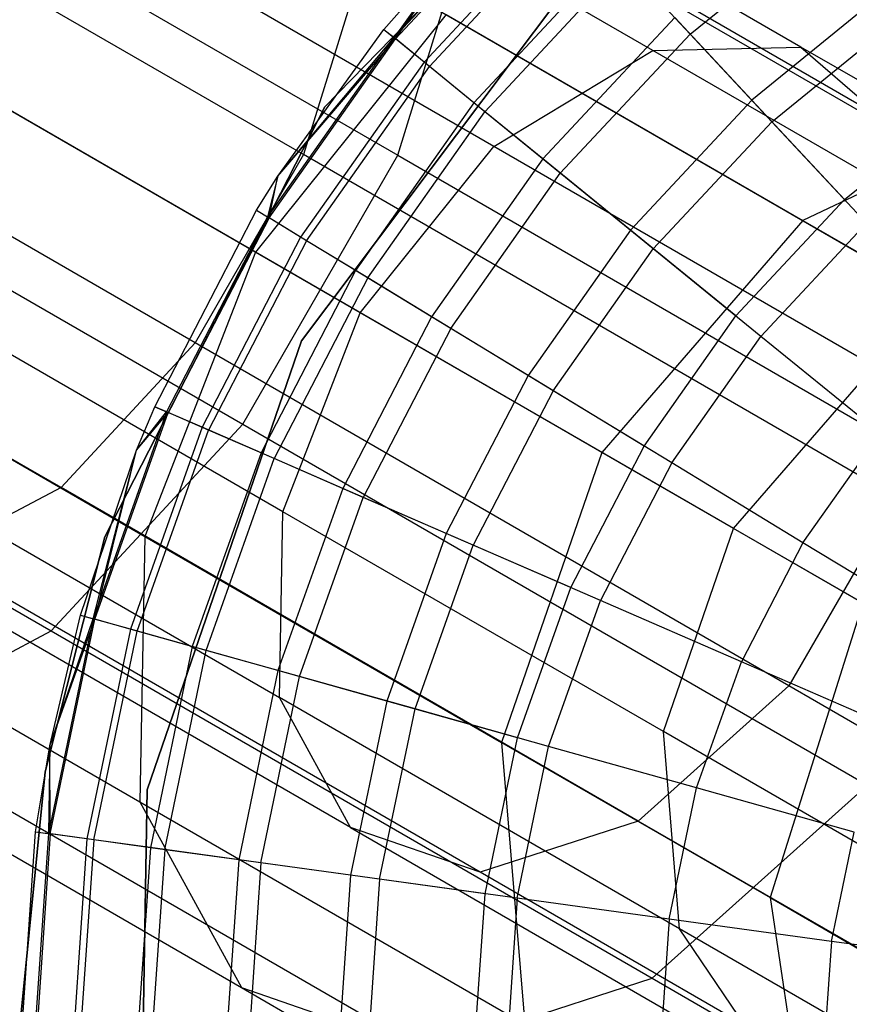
# Model space of a CAD drawing. Extents: x 0.4 to 40.3, y 0.4 to 40.3.
# Tile 160 of 243: x 36.747 to 36.999, y 10.633 to 10.931. Entities that reach past the tile are written whole.
import ezdxf

# ---------------------------------------------------------------- set-up
doc = ezdxf.new("R2010")
doc.units = 0
doc.header["$MEASUREMENT"] = 0
doc.layers.get('0').update_dxf_attribs({"color": 13, "linetype": 'CONTINUOUS'})

# ---------------------------------------------------------------- blocks, each defined once
blk = doc.blocks.new('ORTO-XII-B-11464-11465_ST0')
at = {"color": 0}
for p, q in [((36.98423, 10.92318, 1.17126), (36.82857, 11.01305, 1.05832)), ((36.98423, 10.92318, 1.17126), (36.82857, 11.01305, 1.05832)), ((36.65024, 11.01245, 0.78568), (36.86179, 10.89032, 0.87115)), ((36.65024, 11.01245, 0.78568), (36.86179, 10.89032, 0.87115)), ((36.94201, 11.01013, 10.00295), (36.83963, 10.90507, 10.00295)), ((36.83963, 10.90507, 3.31004), (36.94201, 11.01013, 3.31004)), ((36.94201, 11.01013, 10.00295), (36.83963, 10.90507, 10.00295)), ((36.83963, 10.90507, 3.31004), (36.94201, 11.01013, 3.31004)), ((36.83318, 10.89052, 0.92281), (36.63213, 11.00659, 0.84158)), ((36.83318, 10.89052, 0.92281), (36.63213, 11.00659, 0.84158)), ((36.93924, 10.92215, 1.21947), (36.79371, 11.00618, 1.11388)), ((36.93924, 10.92215, 1.21947), (36.79371, 11.00618, 1.11388)), ((37.01561, 10.89589, 1.12007), (36.8492, 10.99196, 0.99933)), ((37.01561, 10.89589, 1.12007), (36.8492, 10.99196, 0.99933)), ((36.9061, 10.97474, 10.23861), (36.86063, 10.92604, 10.23861)), ((36.9061, 10.97474, 10.23861), (36.86063, 10.92604, 10.23861)), ((36.86105, 10.9257, 11.94807), (36.90648, 10.97434, 11.94807)), ((36.86105, 10.9257, 11.94807), (36.90648, 10.97434, 11.94807)), ((36.89094, 10.89303, 1.25366), (36.75259, 10.97291, 1.15329)), ((36.89094, 10.89303, 1.25366), (36.75259, 10.97291, 1.15329)), ((36.86179, 10.89032, 0.87115), (36.88705, 10.97207, 0.9106)), ((36.86179, 10.89032, 0.87115), (36.88705, 10.97207, 0.9106)), ((36.88705, 10.97207, 0.9106), (37.06963, 10.86665, 1.04307)), ((36.88705, 10.97207, 0.9106), (37.06963, 10.86665, 1.04307)), ((36.91414, 10.96613, 10.16013), (36.86976, 10.91861, 10.16013)), ((36.91414, 10.96613, 10.16013), (36.86976, 10.91861, 10.16013)), ((36.87138, 10.91729, 11.99778), (36.91557, 10.9646, 11.99778)), ((36.87138, 10.91729, 11.99778), (36.91557, 10.9646, 11.99778)), ((36.95057, 10.92713, 12.08659), (36.99535, 10.96357, 12.08659)), ((36.95057, 10.92713, 12.08659), (36.99535, 10.96357, 12.08659)), ((36.85757, 10.92853, 10.31787), (36.88315, 10.95756, 10.31787)), ((36.85757, 10.92853, 11.89679), (36.88315, 10.95756, 11.89679)), ((36.85757, 10.92853, 10.31787), (36.88315, 10.95756, 10.31787)), ((36.85757, 10.92853, 11.89679), (36.88315, 10.95756, 11.89679)), ((36.88315, 10.95756, 10.31787), (36.86063, 10.92604, 10.23861)), ((36.88315, 10.95756, 10.31787), (36.86063, 10.92604, 10.23861)), ((36.86105, 10.9257, 11.94807), (36.88315, 10.95756, 11.89679)), ((36.86105, 10.9257, 11.94807), (36.88315, 10.95756, 11.89679)), ((36.92746, 10.95187, 10.08321), (36.88489, 10.9063, 10.08321)), ((36.92746, 10.95187, 10.08321), (36.88489, 10.9063, 10.08321)), ((36.8002, 10.8334, 0.92281), (36.59915, 10.94948, 0.84158)), ((36.8002, 10.8334, 0.92281), (36.59915, 10.94948, 0.84158)), ((36.83252, 10.83405, 10.00295), (36.9192, 10.94918, 10.00295)), ((36.9192, 10.94918, 3.31004), (36.83252, 10.83405, 3.31004)), ((36.9192, 10.94918, 3.31004), (36.83252, 10.83405, 3.31004)), ((36.83252, 10.83405, 10.00295), (36.9192, 10.94918, 10.00295)), ((36.85086, 10.94774, 0.95043), (36.83318, 10.89052, 0.92281)), ((36.85086, 10.94774, 0.95043), (36.83318, 10.89052, 0.92281)), ((37.02618, 10.84652, 1.07763), (36.85086, 10.94774, 0.95043)), ((37.02618, 10.84652, 1.07763), (36.85086, 10.94774, 0.95043)), ((36.88825, 10.90356, 12.04443), (36.93041, 10.94871, 12.04443)), ((36.88825, 10.90356, 12.04443), (36.93041, 10.94871, 12.04443)), ((36.95057, 10.92713, 12.08659), (36.93041, 10.94871, 12.04443)), ((36.95057, 10.92713, 12.08659), (36.93041, 10.94871, 12.04443)), ((37.0112, 10.94112, 9.93704), (36.96933, 10.90704, 9.93704)), ((37.0112, 10.94112, 9.93704), (36.96933, 10.90704, 9.93704)), ((36.81851, 10.86091, 1.31218), (36.69245, 10.93369, 1.22071)), ((36.81851, 10.86091, 1.31218), (36.69245, 10.93369, 1.22071)), ((36.87643, 10.9331, 1.29455), (36.81851, 10.86091, 1.31218)), ((36.87643, 10.9331, 1.29455), (36.81851, 10.86091, 1.31218)), ((36.87643, 10.9331, 1.29455), (36.98479, 10.87054, 1.41968)), ((36.87643, 10.9331, 1.29455), (36.98479, 10.87054, 1.41968)), ((36.94591, 10.93211, 10.0086), (36.90587, 10.88924, 10.0086)), ((36.94591, 10.93211, 10.0086), (36.90587, 10.88924, 10.0086)), ((36.96933, 10.90704, 9.93704), (36.94591, 10.93211, 10.0086)), ((36.96933, 10.90704, 9.93704), (36.94591, 10.93211, 10.0086)), ((36.97541, 10.90053, 12.12299), (37.01634, 10.93384, 12.12299)), ((36.97541, 10.90053, 12.12299), (37.01634, 10.93384, 12.12299)), ((36.60313, 10.93086, 0.78568), (36.81468, 10.80872, 0.87115)), ((36.60313, 10.93086, 0.78568), (36.81468, 10.80872, 0.87115)), ((36.82531, 10.88402, 10.31787), (36.85757, 10.92853, 10.31787)), ((36.82531, 10.88402, 11.89679), (36.85757, 10.92853, 11.89679)), ((36.82531, 10.88402, 10.31787), (36.85757, 10.92853, 10.31787)), ((36.82531, 10.88402, 11.89679), (36.85757, 10.92853, 11.89679)), ((36.85757, 10.92853, 10.31787), (36.86063, 10.92604, 10.23861)), ((36.85757, 10.92853, 10.31787), (36.86063, 10.92604, 10.23861)), ((36.85757, 10.92853, 11.89679), (36.85757, 10.92853, 10.31787)), ((36.85757, 10.92853, 11.89679), (36.85757, 10.92853, 10.31787)), ((36.85757, 10.92853, 11.89679), (36.86105, 10.9257, 11.94807)), ((36.85757, 10.92853, 11.89679), (36.86105, 10.9257, 11.94807)), ((36.91115, 10.88493, 12.08659), (36.95057, 10.92713, 12.08659)), ((36.91115, 10.88493, 12.08659), (36.95057, 10.92713, 12.08659)), ((36.97541, 10.90053, 12.12299), (36.95057, 10.92713, 12.08659)), ((36.97541, 10.90053, 12.12299), (36.95057, 10.92713, 12.08659)), ((36.86063, 10.92604, 10.23861), (36.8222, 10.87161, 10.23861)), ((36.86063, 10.92604, 10.23861), (36.8222, 10.87161, 10.23861)), ((36.82267, 10.87132, 11.94807), (36.86105, 10.9257, 11.94807)), ((36.82267, 10.87132, 11.94807), (36.86105, 10.9257, 11.94807)), ((36.82531, 10.88402, 10.31787), (36.86063, 10.92604, 10.23861)), ((36.82531, 10.88402, 10.31787), (36.86063, 10.92604, 10.23861)), ((36.82531, 10.88402, 11.89679), (36.86105, 10.9257, 11.94807)), ((36.82531, 10.88402, 11.89679), (36.86105, 10.9257, 11.94807)), ((36.86976, 10.91861, 10.16013), (36.86063, 10.92604, 10.23861)), ((36.86976, 10.91861, 10.16013), (36.86063, 10.92604, 10.23861)), ((36.87138, 10.91729, 11.99778), (36.86105, 10.9257, 11.94807)), ((36.87138, 10.91729, 11.99778), (36.86105, 10.9257, 11.94807)), ((36.93924, 10.92215, 1.21947), (36.98423, 10.92318, 1.17126)), ((36.93924, 10.92215, 1.21947), (36.98423, 10.92318, 1.17126)), ((37.11422, 10.84813, 1.32136), (36.98423, 10.92318, 1.17126)), ((36.98423, 10.92318, 1.17126), (37.01561, 10.89589, 1.12007)), ((37.11422, 10.84813, 1.32136), (36.98423, 10.92318, 1.17126)), ((36.98423, 10.92318, 1.17126), (37.01561, 10.89589, 1.12007)), ((36.8504, 10.8425, 1.266), (36.71464, 10.92088, 1.16751)), ((36.8504, 10.8425, 1.266), (36.71464, 10.92088, 1.16751)), ((36.89094, 10.89303, 1.25366), (36.93924, 10.92215, 1.21947)), ((36.89094, 10.89303, 1.25366), (36.93924, 10.92215, 1.21947)), ((37.06077, 10.85198, 1.35981), (36.93924, 10.92215, 1.21947)), ((37.06077, 10.85198, 1.35981), (36.93924, 10.92215, 1.21947)), ((36.86976, 10.91861, 10.16013), (36.83227, 10.86549, 10.16013)), ((36.86976, 10.91861, 10.16013), (36.83227, 10.86549, 10.16013)), ((36.83405, 10.8644, 11.99778), (36.87138, 10.91729, 11.99778)), ((36.83405, 10.8644, 11.99778), (36.87138, 10.91729, 11.99778)), ((36.88489, 10.9063, 10.08321), (36.86976, 10.91861, 10.16013)), ((36.88489, 10.9063, 10.08321), (36.86976, 10.91861, 10.16013)), ((36.88825, 10.90356, 12.04443), (36.87138, 10.91729, 11.99778)), ((36.88825, 10.90356, 12.04443), (36.87138, 10.91729, 11.99778)), ((36.88489, 10.9063, 10.08321), (36.84893, 10.85535, 10.08321)), ((36.88489, 10.9063, 10.08321), (36.84893, 10.85535, 10.08321)), ((36.90587, 10.88924, 10.0086), (36.88489, 10.9063, 10.08321)), ((36.90587, 10.88924, 10.0086), (36.88489, 10.9063, 10.08321)), ((36.96933, 10.90704, 9.93704), (36.93248, 10.86759, 9.93704)), ((36.96933, 10.90704, 9.93704), (36.93248, 10.86759, 9.93704)), ((36.99747, 10.87691, 9.86923), (36.96933, 10.90704, 9.93704)), ((36.99747, 10.87691, 9.86923), (36.96933, 10.90704, 9.93704)), ((37.06236, 10.90719, 1.38072), (36.98479, 10.87054, 1.41968)), ((37.06236, 10.90719, 1.38072), (36.98479, 10.87054, 1.41968)), ((36.99747, 10.87691, 9.86923), (37.03498, 10.90743, 9.86923)), ((36.99747, 10.87691, 9.86923), (37.03498, 10.90743, 9.86923)), ((36.75948, 10.78948, 0.95043), (36.56405, 10.90231, 0.87146)), ((36.75948, 10.78948, 0.95043), (36.56405, 10.90231, 0.87146)), ((36.83963, 10.90507, 10.00295), (36.77275, 10.7745, 10.00295)), ((36.77275, 10.7745, 3.31004), (36.83963, 10.90507, 3.31004)), ((36.83963, 10.90507, 10.00295), (36.77275, 10.7745, 10.00295)), ((36.77275, 10.7745, 3.31004), (36.83963, 10.90507, 3.31004)), ((36.83963, 10.90507, 10.00295), (36.83963, 10.90507, 3.31004)), ((36.83963, 10.90507, 10.00295), (36.83963, 10.90507, 3.31004)), ((36.85264, 10.8531, 12.04443), (36.88825, 10.90356, 12.04443)), ((36.85264, 10.8531, 12.04443), (36.88825, 10.90356, 12.04443)), ((36.91115, 10.88493, 12.08659), (36.88825, 10.90356, 12.04443)), ((36.91115, 10.88493, 12.08659), (36.88825, 10.90356, 12.04443)), ((36.93939, 10.86197, 12.12299), (36.97541, 10.90053, 12.12299)), ((36.93939, 10.86197, 12.12299), (36.97541, 10.90053, 12.12299)), ((37.00419, 10.86972, 12.15251), (36.97541, 10.90053, 12.12299)), ((37.00419, 10.86972, 12.15251), (36.97541, 10.90053, 12.12299)), ((36.83318, 10.89052, 0.92281), (36.8002, 10.8334, 0.92281)), ((36.83318, 10.89052, 0.92281), (36.8002, 10.8334, 0.92281)), ((36.81468, 10.80872, 0.87115), (36.86179, 10.89032, 0.87115)), ((36.81468, 10.80872, 0.87115), (36.86179, 10.89032, 0.87115)), ((37.01353, 10.78639, 1.05367), (36.83318, 10.89052, 0.92281)), ((37.01353, 10.78639, 1.05367), (36.83318, 10.89052, 0.92281)), ((36.8504, 10.8425, 1.266), (36.89094, 10.89303, 1.25366)), ((36.8504, 10.8425, 1.266), (36.89094, 10.89303, 1.25366)), ((36.86179, 10.89032, 0.87115), (37.05156, 10.78075, 1.00884)), ((36.86179, 10.89032, 0.87115), (37.05156, 10.78075, 1.00884)), ((37.00648, 10.82633, 1.38708), (36.89094, 10.89303, 1.25366)), ((37.00648, 10.82633, 1.38708), (36.89094, 10.89303, 1.25366)), ((36.90587, 10.88924, 10.0086), (36.87203, 10.84131, 10.0086)), ((36.90587, 10.88924, 10.0086), (36.87203, 10.84131, 10.0086)), ((36.93248, 10.86759, 9.93704), (36.90587, 10.88924, 10.0086)), ((36.93248, 10.86759, 9.93704), (36.90587, 10.88924, 10.0086)), ((36.87786, 10.83776, 12.08659), (36.91115, 10.88493, 12.08659)), ((36.87786, 10.83776, 12.08659), (36.91115, 10.88493, 12.08659)), ((36.93939, 10.86197, 12.12299), (36.91115, 10.88493, 12.08659)), ((36.93939, 10.86197, 12.12299), (36.91115, 10.88493, 12.08659)), ((36.81883, 10.87366, 10.31787), (36.82531, 10.88402, 10.31787)), ((36.81883, 10.87366, 11.89679), (36.82531, 10.88402, 11.89679)), ((36.81883, 10.87366, 10.31787), (36.82531, 10.88402, 10.31787)), ((36.81883, 10.87366, 11.89679), (36.82531, 10.88402, 11.89679)), ((36.82531, 10.88402, 10.31787), (36.8222, 10.87161, 10.23861)), ((36.82531, 10.88402, 10.31787), (36.8222, 10.87161, 10.23861)), ((36.82267, 10.87132, 11.94807), (36.82531, 10.88402, 11.89679)), ((36.82267, 10.87132, 11.94807), (36.82531, 10.88402, 11.89679)), ((36.82531, 10.88402, 11.89679), (36.82531, 10.88402, 10.31787)), ((36.82531, 10.88402, 11.89679), (36.82531, 10.88402, 10.31787)), ((36.96446, 10.84157, 9.86923), (36.99747, 10.87691, 9.86923)), ((36.96446, 10.84157, 9.86923), (36.99747, 10.87691, 9.86923)), ((36.78793, 10.81402, 10.31787), (36.81883, 10.87366, 10.31787)), ((36.78793, 10.81402, 11.89679), (36.81883, 10.87366, 11.89679)), ((36.78793, 10.81402, 10.31787), (36.81883, 10.87366, 10.31787)), ((36.78793, 10.81402, 11.89679), (36.81883, 10.87366, 11.89679)), ((36.81883, 10.87366, 10.31787), (36.8222, 10.87161, 10.23861)), ((36.81883, 10.87366, 10.31787), (36.8222, 10.87161, 10.23861)), ((36.81883, 10.87366, 11.89679), (36.81883, 10.87366, 10.31787)), ((36.81883, 10.87366, 11.89679), (36.81883, 10.87366, 10.31787)), ((36.81883, 10.87366, 11.89679), (36.82267, 10.87132, 11.94807)), ((36.81883, 10.87366, 11.89679), (36.82267, 10.87132, 11.94807)), ((36.8222, 10.87161, 10.23861), (36.79155, 10.81245, 10.23861)), ((36.8222, 10.87161, 10.23861), (36.79155, 10.81245, 10.23861)), ((36.82267, 10.87132, 11.94807), (36.79205, 10.81223, 11.94807)), ((36.82267, 10.87132, 11.94807), (36.79205, 10.81223, 11.94807)), ((36.83227, 10.86549, 10.16013), (36.8222, 10.87161, 10.23861)), ((36.83227, 10.86549, 10.16013), (36.8222, 10.87161, 10.23861)), ((36.83405, 10.8644, 11.99778), (36.82267, 10.87132, 11.94807)), ((36.83405, 10.8644, 11.99778), (36.82267, 10.87132, 11.94807)), ((36.98479, 10.87054, 1.41968), (36.92379, 10.80013, 1.43374)), ((36.98479, 10.87054, 1.41968), (36.92379, 10.80013, 1.43374)), ((36.97209, 10.83536, 12.15251), (37.00419, 10.86972, 12.15251)), ((36.97209, 10.83536, 12.15251), (37.00419, 10.86972, 12.15251)), ((36.98479, 10.87054, 1.41968), (37.06633, 10.82346, 1.56952)), ((36.98479, 10.87054, 1.41968), (37.06633, 10.82346, 1.56952)), ((36.93248, 10.86759, 9.93704), (36.90134, 10.82348, 9.93704)), ((36.93248, 10.86759, 9.93704), (36.90134, 10.82348, 9.93704)), ((36.96446, 10.84157, 9.86923), (36.93248, 10.86759, 9.93704)), ((36.96446, 10.84157, 9.86923), (36.93248, 10.86759, 9.93704)), ((36.55298, 10.86348, 0.82837), (36.75651, 10.74597, 0.9106)), ((36.55298, 10.86348, 0.82837), (36.75651, 10.74597, 0.9106)), ((36.83227, 10.86549, 10.16013), (36.80235, 10.80776, 10.16013)), ((36.83227, 10.86549, 10.16013), (36.80235, 10.80776, 10.16013)), ((36.83405, 10.8644, 11.99778), (36.80427, 10.80692, 11.99778)), ((36.83405, 10.8644, 11.99778), (36.80427, 10.80692, 11.99778)), ((36.84893, 10.85535, 10.08321), (36.83227, 10.86549, 10.16013)), ((36.84893, 10.85535, 10.08321), (36.83227, 10.86549, 10.16013)), ((36.85264, 10.8531, 12.04443), (36.83405, 10.8644, 11.99778)), ((36.85264, 10.8531, 12.04443), (36.83405, 10.8644, 11.99778)), ((36.8269, 10.78212, 1.25366), (36.68855, 10.862, 1.15329)), ((36.8269, 10.78212, 1.25366), (36.68855, 10.862, 1.15329)), ((36.81851, 10.86091, 1.31218), (36.78495, 10.77465, 1.29455)), ((36.81851, 10.86091, 1.31218), (36.78495, 10.77465, 1.29455)), ((36.92379, 10.80013, 1.43374), (36.81851, 10.86091, 1.31218)), ((36.92379, 10.80013, 1.43374), (36.81851, 10.86091, 1.31218)), ((36.90896, 10.81885, 12.12299), (36.93939, 10.86197, 12.12299)), ((36.90896, 10.81885, 12.12299), (36.93939, 10.86197, 12.12299)), ((36.97209, 10.83536, 12.15251), (36.93939, 10.86197, 12.12299)), ((36.97209, 10.83536, 12.15251), (36.93939, 10.86197, 12.12299)), ((36.84893, 10.85535, 10.08321), (36.82024, 10.79998, 10.08321)), ((36.84893, 10.85535, 10.08321), (36.82024, 10.79998, 10.08321)), ((36.87203, 10.84131, 10.0086), (36.84893, 10.85535, 10.08321)), ((36.87203, 10.84131, 10.0086), (36.84893, 10.85535, 10.08321)), ((36.85264, 10.8531, 12.04443), (36.82422, 10.79826, 12.04443)), ((36.85264, 10.8531, 12.04443), (36.82422, 10.79826, 12.04443)), ((36.87786, 10.83776, 12.08659), (36.85264, 10.8531, 12.04443)), ((36.87786, 10.83776, 12.08659), (36.85264, 10.8531, 12.04443)), ((36.65518, 10.84957, 1.2004), (36.78495, 10.77465, 1.29455)), ((36.65518, 10.84957, 1.2004), (36.78495, 10.77465, 1.29455)), ((36.8269, 10.78212, 1.25366), (36.8504, 10.8425, 1.266)), ((36.8269, 10.78212, 1.25366), (36.8504, 10.8425, 1.266)), ((36.96377, 10.77704, 1.39692), (36.8504, 10.8425, 1.266)), ((36.96377, 10.77704, 1.39692), (36.8504, 10.8425, 1.266)), ((36.87203, 10.84131, 10.0086), (36.84504, 10.78921, 10.0086)), ((36.87203, 10.84131, 10.0086), (36.84504, 10.78921, 10.0086)), ((36.90134, 10.82348, 9.93704), (36.87203, 10.84131, 10.0086)), ((36.90134, 10.82348, 9.93704), (36.87203, 10.84131, 10.0086)), ((36.93657, 10.80206, 9.86923), (36.96446, 10.84157, 9.86923)), ((36.93657, 10.80206, 9.86923), (36.96446, 10.84157, 9.86923)), ((36.87786, 10.83776, 12.08659), (36.85129, 10.7865, 12.08659)), ((36.87786, 10.83776, 12.08659), (36.85129, 10.7865, 12.08659)), ((36.90896, 10.81885, 12.12299), (36.87786, 10.83776, 12.08659)), ((36.90896, 10.81885, 12.12299), (36.87786, 10.83776, 12.08659)), ((36.78565, 10.69776, 10.00295), (36.83252, 10.83405, 10.00295)), ((36.83252, 10.83405, 3.31004), (36.78565, 10.69776, 3.31004)), ((36.83252, 10.83405, 3.31004), (36.78565, 10.69776, 3.31004)), ((36.78565, 10.69776, 10.00295), (36.83252, 10.83405, 10.00295)), ((36.83252, 10.83405, 3.31004), (36.83252, 10.83405, 10.00295)), ((36.83252, 10.83405, 3.31004), (36.83252, 10.83405, 10.00295)), ((36.94498, 10.79695, 12.15251), (36.97209, 10.83536, 12.15251)), ((36.94498, 10.79695, 12.15251), (36.97209, 10.83536, 12.15251)), ((37.00828, 10.80592, 12.17426), (36.97209, 10.83536, 12.15251)), ((37.00828, 10.80592, 12.17426), (36.97209, 10.83536, 12.15251)), ((36.8002, 10.8334, 0.92281), (36.75948, 10.78948, 0.95043)), ((36.8002, 10.8334, 0.92281), (36.75948, 10.78948, 0.95043)), ((36.98055, 10.72927, 1.05367), (36.8002, 10.8334, 0.92281)), ((36.98055, 10.72927, 1.05367), (36.8002, 10.8334, 0.92281)), ((36.96377, 10.77704, 1.39692), (37.00648, 10.82633, 1.38708)), ((36.96377, 10.77704, 1.39692), (37.00648, 10.82633, 1.38708)), ((36.90134, 10.82348, 9.93704), (36.8765, 10.77555, 9.93704)), ((36.90134, 10.82348, 9.93704), (36.8765, 10.77555, 9.93704)), ((36.93657, 10.80206, 9.86923), (36.90134, 10.82348, 9.93704)), ((36.93657, 10.80206, 9.86923), (36.90134, 10.82348, 9.93704)), ((36.90896, 10.81885, 12.12299), (36.88468, 10.772, 12.12299)), ((36.90896, 10.81885, 12.12299), (36.88468, 10.772, 12.12299)), ((36.94498, 10.79695, 12.15251), (36.90896, 10.81885, 12.12299)), ((36.94498, 10.79695, 12.15251), (36.90896, 10.81885, 12.12299)), ((36.78244, 10.80086, 10.31787), (36.78793, 10.81402, 10.31787)), ((36.78244, 10.80086, 11.89679), (36.78793, 10.81402, 11.89679)), ((36.78244, 10.80086, 10.31787), (36.78793, 10.81402, 10.31787)), ((36.78244, 10.80086, 11.89679), (36.78793, 10.81402, 11.89679)), ((36.78793, 10.81402, 10.31787), (36.79155, 10.81245, 10.23861)), ((36.78793, 10.81402, 10.31787), (36.79155, 10.81245, 10.23861)), ((36.78793, 10.81402, 11.89679), (36.78793, 10.81402, 10.31787)), ((36.78793, 10.81402, 11.89679), (36.78793, 10.81402, 10.31787)), ((36.79205, 10.81223, 11.94807), (36.78793, 10.81402, 11.89679)), ((36.79205, 10.81223, 11.94807), (36.78793, 10.81402, 11.89679)), ((36.6803, 10.80976, 1.11388), (36.82584, 10.72573, 1.21947)), ((36.6803, 10.80976, 1.11388), (36.82584, 10.72573, 1.21947)), ((36.79155, 10.81245, 10.23861), (36.76923, 10.74967, 10.23861)), ((36.79155, 10.81245, 10.23861), (36.76923, 10.74967, 10.23861)), ((36.76976, 10.74952, 11.94807), (36.79205, 10.81223, 11.94807)), ((36.76976, 10.74952, 11.94807), (36.79205, 10.81223, 11.94807)), ((36.78244, 10.80086, 10.31787), (36.79155, 10.81245, 10.23861)), ((36.78244, 10.80086, 10.31787), (36.79155, 10.81245, 10.23861)), ((36.78244, 10.80086, 11.89679), (36.79205, 10.81223, 11.94807)), ((36.78244, 10.80086, 11.89679), (36.79205, 10.81223, 11.94807)), ((36.80235, 10.80776, 10.16013), (36.79155, 10.81245, 10.23861)), ((36.80235, 10.80776, 10.16013), (36.79155, 10.81245, 10.23861)), ((36.80427, 10.80692, 11.99778), (36.79205, 10.81223, 11.94807)), ((36.80427, 10.80692, 11.99778), (36.79205, 10.81223, 11.94807)), ((36.75651, 10.74597, 0.9106), (36.81468, 10.80872, 0.87115)), ((36.75651, 10.74597, 0.9106), (36.81468, 10.80872, 0.87115)), ((36.80235, 10.80776, 10.16013), (36.78058, 10.74649, 10.16013)), ((36.80235, 10.80776, 10.16013), (36.78058, 10.74649, 10.16013)), ((36.78259, 10.74593, 11.99778), (36.80427, 10.80692, 11.99778)), ((36.78259, 10.74593, 11.99778), (36.80427, 10.80692, 11.99778)), ((36.82024, 10.79998, 10.08321), (36.80235, 10.80776, 10.16013)), ((36.82024, 10.79998, 10.08321), (36.80235, 10.80776, 10.16013)), ((36.82422, 10.79826, 12.04443), (36.80427, 10.80692, 11.99778)), ((36.82422, 10.79826, 12.04443), (36.80427, 10.80692, 11.99778)), ((36.81468, 10.80872, 0.87115), (37.00445, 10.69916, 1.00884)), ((36.81468, 10.80872, 0.87115), (37.00445, 10.69916, 1.00884)), ((36.98483, 10.77271, 12.17426), (37.00828, 10.80592, 12.17426)), ((36.98483, 10.77271, 12.17426), (37.00828, 10.80592, 12.17426)), ((36.76544, 10.75073, 10.31787), (36.78244, 10.80086, 10.31787)), ((36.76544, 10.75073, 11.89679), (36.78244, 10.80086, 11.89679)), ((36.76544, 10.75073, 10.31787), (36.78244, 10.80086, 10.31787)), ((36.76544, 10.75073, 11.89679), (36.78244, 10.80086, 11.89679)), ((36.76923, 10.74967, 10.23861), (36.78244, 10.80086, 10.31787)), ((36.76923, 10.74967, 10.23861), (36.78244, 10.80086, 10.31787)), ((36.76976, 10.74952, 11.94807), (36.78244, 10.80086, 11.89679)), ((36.76976, 10.74952, 11.94807), (36.78244, 10.80086, 11.89679)), ((36.78244, 10.80086, 11.89679), (36.78244, 10.80086, 10.31787)), ((36.78244, 10.80086, 11.89679), (36.78244, 10.80086, 10.31787)), ((36.91432, 10.75912, 9.86923), (36.93657, 10.80206, 9.86923)), ((36.91432, 10.75912, 9.86923), (36.93657, 10.80206, 9.86923)), ((36.82024, 10.79998, 10.08321), (36.79936, 10.74123, 10.08321)), ((36.82024, 10.79998, 10.08321), (36.79936, 10.74123, 10.08321)), ((36.80353, 10.74006, 12.04443), (36.82422, 10.79826, 12.04443)), ((36.80353, 10.74006, 12.04443), (36.82422, 10.79826, 12.04443)), ((36.84504, 10.78921, 10.0086), (36.82024, 10.79998, 10.08321)), ((36.84504, 10.78921, 10.0086), (36.82024, 10.79998, 10.08321)), ((36.85129, 10.7865, 12.08659), (36.82422, 10.79826, 12.04443)), ((36.85129, 10.7865, 12.08659), (36.82422, 10.79826, 12.04443)), ((36.92379, 10.80013, 1.43374), (36.89331, 10.71209, 1.41968)), ((36.92379, 10.80013, 1.43374), (36.89331, 10.71209, 1.41968)), ((37.003, 10.75439, 1.5793), (36.92379, 10.80013, 1.43374)), ((37.003, 10.75439, 1.5793), (36.92379, 10.80013, 1.43374)), ((36.94498, 10.79695, 12.15251), (36.92335, 10.7552, 12.15251)), ((36.94498, 10.79695, 12.15251), (36.92335, 10.7552, 12.15251)), ((36.98483, 10.77271, 12.17426), (36.94498, 10.79695, 12.15251)), ((36.98483, 10.77271, 12.17426), (36.94498, 10.79695, 12.15251)), ((36.75948, 10.78948, 0.95043), (36.72036, 10.7688, 0.99933)), ((36.75948, 10.78948, 0.95043), (36.72036, 10.7688, 0.99933)), ((36.93481, 10.68825, 1.07763), (36.75948, 10.78948, 0.95043)), ((36.93481, 10.68825, 1.07763), (36.75948, 10.78948, 0.95043)), ((36.84504, 10.78921, 10.0086), (36.82539, 10.73393, 10.0086)), ((36.84504, 10.78921, 10.0086), (36.82539, 10.73393, 10.0086)), ((36.8765, 10.77555, 9.93704), (36.84504, 10.78921, 10.0086)), ((36.8765, 10.77555, 9.93704), (36.84504, 10.78921, 10.0086)), ((36.83196, 10.73209, 12.08659), (36.85129, 10.7865, 12.08659)), ((36.83196, 10.73209, 12.08659), (36.85129, 10.7865, 12.08659)), ((36.88468, 10.772, 12.12299), (36.85129, 10.7865, 12.08659)), ((36.88468, 10.772, 12.12299), (36.85129, 10.7865, 12.08659)), ((37.01353, 10.78639, 1.05367), (36.98055, 10.72927, 1.05367)), ((37.01353, 10.78639, 1.05367), (36.98055, 10.72927, 1.05367)), ((36.82584, 10.72573, 1.21947), (36.8269, 10.78212, 1.25366)), ((36.82584, 10.72573, 1.21947), (36.8269, 10.78212, 1.25366)), ((36.94244, 10.71541, 1.38708), (36.8269, 10.78212, 1.25366)), ((36.94244, 10.71541, 1.38708), (36.8269, 10.78212, 1.25366)), ((36.94244, 10.71541, 1.38708), (36.96377, 10.77704, 1.39692)), ((36.94244, 10.71541, 1.38708), (36.96377, 10.77704, 1.39692)), ((37.04908, 10.72779, 1.55368), (36.96377, 10.77704, 1.39692)), ((37.04908, 10.72779, 1.55368), (36.96377, 10.77704, 1.39692)), ((36.6434, 10.77494, 1.14411), (36.78342, 10.6941, 1.2457)), ((36.6434, 10.77494, 1.14411), (36.78342, 10.6941, 1.2457)), ((36.84744, 10.68625, 1.17126), (36.69178, 10.77612, 1.05832)), ((36.84744, 10.68625, 1.17126), (36.69178, 10.77612, 1.05832)), ((36.77275, 10.7745, 10.00295), (36.75463, 10.70322, 10.00295)), ((36.75463, 10.70322, 3.31004), (36.77275, 10.7745, 3.31004)), ((36.77275, 10.7745, 10.00295), (36.75463, 10.70322, 10.00295)), ((36.75463, 10.70322, 3.31004), (36.77275, 10.7745, 3.31004)), ((36.77275, 10.7745, 10.00295), (36.77275, 10.7745, 3.31004)), ((36.77275, 10.7745, 10.00295), (36.77275, 10.7745, 3.31004)), ((36.78495, 10.77465, 1.29455), (36.78342, 10.6941, 1.2457)), ((36.78495, 10.77465, 1.29455), (36.78342, 10.6941, 1.2457)), ((36.78495, 10.77465, 1.29455), (36.89331, 10.71209, 1.41968)), ((36.78495, 10.77465, 1.29455), (36.89331, 10.71209, 1.41968)), ((36.8765, 10.77555, 9.93704), (36.85842, 10.72468, 9.93704)), ((36.8765, 10.77555, 9.93704), (36.85842, 10.72468, 9.93704)), ((36.91432, 10.75912, 9.86923), (36.8765, 10.77555, 9.93704)), ((36.91432, 10.75912, 9.86923), (36.8765, 10.77555, 9.93704)), ((36.86701, 10.72227, 12.12299), (36.88468, 10.772, 12.12299)), ((36.86701, 10.72227, 12.12299), (36.88468, 10.772, 12.12299)), ((36.92335, 10.7552, 12.15251), (36.88468, 10.772, 12.12299)), ((36.92335, 10.7552, 12.15251), (36.88468, 10.772, 12.12299)), ((36.98483, 10.77271, 12.17426), (36.96613, 10.73662, 12.17426)), ((36.98483, 10.77271, 12.17426), (36.96613, 10.73662, 12.17426)), ((37.02731, 10.74688, 12.18758), (36.98483, 10.77271, 12.17426)), ((37.02731, 10.74688, 12.18758), (36.98483, 10.77271, 12.17426)), ((36.88676, 10.67273, 1.12007), (36.72036, 10.7688, 0.99933)), ((36.88676, 10.67273, 1.12007), (36.72036, 10.7688, 0.99933)), ((36.89813, 10.71355, 9.86923), (36.91432, 10.75912, 9.86923)), ((36.89813, 10.71355, 9.86923), (36.91432, 10.75912, 9.86923)), ((36.9076, 10.7109, 12.15251), (36.92335, 10.7552, 12.15251)), ((36.9076, 10.7109, 12.15251), (36.92335, 10.7552, 12.15251)), ((36.96613, 10.73662, 12.17426), (36.92335, 10.7552, 12.15251)), ((36.96613, 10.73662, 12.17426), (36.92335, 10.7552, 12.15251)), ((37.003, 10.75439, 1.5793), (36.97485, 10.66501, 1.56952)), ((37.003, 10.75439, 1.5793), (36.97485, 10.66501, 1.56952)), ((36.75608, 10.71109, 10.31787), (36.76544, 10.75073, 10.31787)), ((36.75608, 10.71109, 11.89679), (36.76544, 10.75073, 11.89679)), ((36.75608, 10.71109, 10.31787), (36.76544, 10.75073, 10.31787)), ((36.75608, 10.71109, 11.89679), (36.76544, 10.75073, 11.89679)), ((36.76544, 10.75073, 10.31787), (36.76923, 10.74967, 10.23861)), ((36.76544, 10.75073, 10.31787), (36.76923, 10.74967, 10.23861)), ((36.76544, 10.75073, 11.89679), (36.76544, 10.75073, 10.31787)), ((36.76544, 10.75073, 11.89679), (36.76544, 10.75073, 10.31787)), ((36.76544, 10.75073, 11.89679), (36.76976, 10.74952, 11.94807)), ((36.76544, 10.75073, 11.89679), (36.76976, 10.74952, 11.94807)), ((36.76923, 10.74967, 10.23861), (36.75568, 10.68443, 10.23861)), ((36.76923, 10.74967, 10.23861), (36.75568, 10.68443, 10.23861)), ((36.75608, 10.71109, 10.31787), (36.76923, 10.74967, 10.23861)), ((36.75608, 10.71109, 10.31787), (36.76923, 10.74967, 10.23861)), ((36.75608, 10.71109, 11.89679), (36.76976, 10.74952, 11.94807)), ((36.75608, 10.71109, 11.89679), (36.76976, 10.74952, 11.94807)), ((36.75622, 10.68436, 11.94807), (36.76976, 10.74952, 11.94807)), ((36.75622, 10.68436, 11.94807), (36.76976, 10.74952, 11.94807)), ((36.78058, 10.74649, 10.16013), (36.76923, 10.74967, 10.23861)), ((36.78058, 10.74649, 10.16013), (36.76923, 10.74967, 10.23861)), ((36.78259, 10.74593, 11.99778), (36.76976, 10.74952, 11.94807)), ((36.78259, 10.74593, 11.99778), (36.76976, 10.74952, 11.94807)), ((36.70062, 10.71644, 0.98046), (36.75651, 10.74597, 0.9106)), ((36.70062, 10.71644, 0.98046), (36.75651, 10.74597, 0.9106)), ((36.75651, 10.74597, 0.9106), (36.93909, 10.64056, 1.04307)), ((36.75651, 10.74597, 0.9106), (36.93909, 10.64056, 1.04307)), ((36.78058, 10.74649, 10.16013), (36.76735, 10.68283, 10.16013)), ((36.78058, 10.74649, 10.16013), (36.76735, 10.68283, 10.16013)), ((36.76942, 10.68254, 11.99778), (36.78259, 10.74593, 11.99778)), ((36.76942, 10.68254, 11.99778), (36.78259, 10.74593, 11.99778)), ((36.79936, 10.74123, 10.08321), (36.78058, 10.74649, 10.16013)), ((36.79936, 10.74123, 10.08321), (36.78058, 10.74649, 10.16013)), ((36.80353, 10.74006, 12.04443), (36.78259, 10.74593, 11.99778)), ((36.80353, 10.74006, 12.04443), (36.78259, 10.74593, 11.99778)), ((36.79936, 10.74123, 10.08321), (36.78667, 10.68017, 10.08321)), ((36.79936, 10.74123, 10.08321), (36.78667, 10.68017, 10.08321)), ((36.82539, 10.73393, 10.0086), (36.79936, 10.74123, 10.08321)), ((36.82539, 10.73393, 10.0086), (36.79936, 10.74123, 10.08321)), ((36.79097, 10.67958, 12.04443), (36.80353, 10.74006, 12.04443)), ((36.79097, 10.67958, 12.04443), (36.80353, 10.74006, 12.04443)), ((36.83196, 10.73209, 12.08659), (36.80353, 10.74006, 12.04443)), ((36.83196, 10.73209, 12.08659), (36.80353, 10.74006, 12.04443)), ((36.95252, 10.69831, 12.17426), (36.96613, 10.73662, 12.17426)), ((36.95252, 10.69831, 12.17426), (36.96613, 10.73662, 12.17426)), ((37.01173, 10.71681, 12.18758), (36.96613, 10.73662, 12.17426)), ((37.01173, 10.71681, 12.18758), (36.96613, 10.73662, 12.17426)), ((36.82539, 10.73393, 10.0086), (36.81346, 10.67649, 10.0086)), ((36.82539, 10.73393, 10.0086), (36.81346, 10.67649, 10.0086)), ((36.82021, 10.67556, 12.08659), (36.83196, 10.73209, 12.08659)), ((36.82021, 10.67556, 12.08659), (36.83196, 10.73209, 12.08659)), ((36.85842, 10.72468, 9.93704), (36.82539, 10.73393, 10.0086)), ((36.85842, 10.72468, 9.93704), (36.82539, 10.73393, 10.0086)), ((36.86701, 10.72227, 12.12299), (36.83196, 10.73209, 12.08659)), ((36.86701, 10.72227, 12.12299), (36.83196, 10.73209, 12.08659)), ((36.98055, 10.72927, 1.05367), (36.93481, 10.68825, 1.07763)), ((36.98055, 10.72927, 1.05367), (36.93481, 10.68825, 1.07763)), ((37.13117, 10.64231, 1.22759), (36.98055, 10.72927, 1.05367)), ((37.13117, 10.64231, 1.22759), (36.98055, 10.72927, 1.05367)), ((36.65979, 10.7269, 1.06473), (36.81428, 10.6377, 1.17682)), ((36.65979, 10.7269, 1.06473), (36.81428, 10.6377, 1.17682)), ((36.94737, 10.65556, 1.35981), (36.82584, 10.72573, 1.21947)), ((36.84744, 10.68625, 1.17126), (36.82584, 10.72573, 1.21947)), ((36.94737, 10.65556, 1.35981), (36.82584, 10.72573, 1.21947)), ((36.84744, 10.68625, 1.17126), (36.82584, 10.72573, 1.21947)), ((36.85842, 10.72468, 9.93704), (36.84744, 10.67182, 9.93704)), ((36.85842, 10.72468, 9.93704), (36.84744, 10.67182, 9.93704)), ((36.89813, 10.71355, 9.86923), (36.85842, 10.72468, 9.93704)), ((36.89813, 10.71355, 9.86923), (36.85842, 10.72468, 9.93704)), ((36.85627, 10.6706, 12.12299), (36.86701, 10.72227, 12.12299)), ((36.85627, 10.6706, 12.12299), (36.86701, 10.72227, 12.12299)), ((36.9076, 10.7109, 12.15251), (36.86701, 10.72227, 12.12299)), ((36.9076, 10.7109, 12.15251), (36.86701, 10.72227, 12.12299)), ((36.70062, 10.71644, 0.98046), (36.87047, 10.61838, 1.1037)), ((36.70062, 10.71644, 0.98046), (36.87047, 10.61838, 1.1037)), ((37.02937, 10.66522, 1.54683), (36.94244, 10.71541, 1.38708)), ((36.94737, 10.65556, 1.35981), (36.94244, 10.71541, 1.38708)), ((37.02937, 10.66522, 1.54683), (36.94244, 10.71541, 1.38708)), ((36.94737, 10.65556, 1.35981), (36.94244, 10.71541, 1.38708)), ((36.75177, 10.68497, 10.31787), (36.75608, 10.71109, 10.31787)), ((36.75177, 10.68497, 11.89679), (36.75608, 10.71109, 11.89679)), ((36.75177, 10.68497, 10.31787), (36.75608, 10.71109, 10.31787)), ((36.75177, 10.68497, 11.89679), (36.75608, 10.71109, 11.89679)), ((36.75608, 10.71109, 10.31787), (36.75568, 10.68443, 10.23861)), ((36.75608, 10.71109, 10.31787), (36.75568, 10.68443, 10.23861)), ((36.75608, 10.71109, 11.89679), (36.75608, 10.71109, 10.31787)), ((36.75608, 10.71109, 11.89679), (36.75608, 10.71109, 10.31787)), ((36.75622, 10.68436, 11.94807), (36.75608, 10.71109, 11.89679)), ((36.75622, 10.68436, 11.94807), (36.75608, 10.71109, 11.89679)), ((36.88829, 10.6662, 9.86923), (36.89813, 10.71355, 9.86923)), ((36.88829, 10.6662, 9.86923), (36.89813, 10.71355, 9.86923)), ((36.89331, 10.71209, 1.41968), (36.97485, 10.66501, 1.56952)), ((36.89331, 10.71209, 1.41968), (36.97485, 10.66501, 1.56952)), ((36.89331, 10.71209, 1.41968), (36.90036, 10.62659, 1.38072)), ((36.89331, 10.71209, 1.41968), (36.90036, 10.62659, 1.38072)), ((36.89804, 10.66486, 12.15251), (36.9076, 10.7109, 12.15251)), ((36.89804, 10.66486, 12.15251), (36.9076, 10.7109, 12.15251)), ((36.95252, 10.69831, 12.17426), (36.9076, 10.7109, 12.15251)), ((36.95252, 10.69831, 12.17426), (36.9076, 10.7109, 12.15251)), ((36.75463, 10.70322, 10.00295), (36.74734, 10.63003, 10.00295)), ((36.74734, 10.63003, 3.31004), (36.75463, 10.70322, 3.31004)), ((36.74734, 10.63003, 3.31004), (36.75463, 10.70322, 3.31004)), ((36.75463, 10.70322, 10.00295), (36.74734, 10.63003, 10.00295)), ((36.75463, 10.70322, 3.31004), (36.75463, 10.70322, 10.00295)), ((36.75463, 10.70322, 3.31004), (36.75463, 10.70322, 10.00295)), ((36.93909, 10.64056, 1.04307), (37.00445, 10.69916, 1.00884)), ((36.93909, 10.64056, 1.04307), (37.00445, 10.69916, 1.00884)), ((36.78319, 10.55367, 10.00295), (36.78565, 10.69776, 10.00295)), ((36.78565, 10.69776, 3.31004), (36.78319, 10.55367, 3.31004)), ((36.78565, 10.69776, 3.31004), (36.78319, 10.55367, 3.31004)), ((36.78319, 10.55367, 10.00295), (36.78565, 10.69776, 10.00295)), ((36.78565, 10.69776, 3.31004), (36.78565, 10.69776, 10.00295)), ((36.78565, 10.69776, 3.31004), (36.78565, 10.69776, 10.00295)), ((36.94425, 10.65851, 12.17426), (36.95252, 10.69831, 12.17426)), ((36.94425, 10.65851, 12.17426), (36.95252, 10.69831, 12.17426)), ((37.00039, 10.6849, 12.18758), (36.95252, 10.69831, 12.17426)), ((37.00039, 10.6849, 12.18758), (36.95252, 10.69831, 12.17426)), ((36.78342, 10.6941, 1.2457), (36.90036, 10.62659, 1.38072)), ((36.78342, 10.6941, 1.2457), (36.90036, 10.62659, 1.38072)), ((36.78342, 10.6941, 1.2457), (36.81428, 10.6377, 1.17682)), ((36.78342, 10.6941, 1.2457), (36.81428, 10.6377, 1.17682)), ((36.93481, 10.68825, 1.07763), (36.88676, 10.67273, 1.12007)), ((36.93481, 10.68825, 1.07763), (36.88676, 10.67273, 1.12007)), ((37.08122, 10.60372, 1.2467), (36.93481, 10.68825, 1.07763)), ((37.08122, 10.60372, 1.2467), (36.93481, 10.68825, 1.07763)), ((36.74719, 10.61795, 10.31787), (36.75177, 10.68497, 10.31787)), ((36.74719, 10.61795, 11.89679), (36.75177, 10.68497, 11.89679)), ((36.74719, 10.61795, 10.31787), (36.75177, 10.68497, 10.31787)), ((36.74719, 10.61795, 11.89679), (36.75177, 10.68497, 11.89679)), ((36.75568, 10.68443, 10.23861), (36.75113, 10.61795, 10.23861)), ((36.75568, 10.68443, 10.23861), (36.75113, 10.61795, 10.23861)), ((36.75622, 10.68436, 11.94807), (36.75168, 10.61795, 11.94807)), ((36.75622, 10.68436, 11.94807), (36.75168, 10.61795, 11.94807)), ((36.75177, 10.68497, 10.31787), (36.75568, 10.68443, 10.23861)), ((36.75177, 10.68497, 10.31787), (36.75568, 10.68443, 10.23861)), ((36.75177, 10.68497, 11.89679), (36.75177, 10.68497, 10.31787)), ((36.75177, 10.68497, 11.89679), (36.75177, 10.68497, 10.31787)), ((36.75177, 10.68497, 11.89679), (36.75622, 10.68436, 11.94807)), ((36.75177, 10.68497, 11.89679), (36.75622, 10.68436, 11.94807)), ((36.76735, 10.68283, 10.16013), (36.75568, 10.68443, 10.23861)), ((36.76735, 10.68283, 10.16013), (36.75568, 10.68443, 10.23861)), ((36.76942, 10.68254, 11.99778), (36.75622, 10.68436, 11.94807)), ((36.76942, 10.68254, 11.99778), (36.75622, 10.68436, 11.94807)), ((36.88676, 10.67273, 1.12007), (36.84744, 10.68625, 1.17126)), ((36.84744, 10.68625, 1.17126), (36.97743, 10.6112, 1.32136)), ((36.84744, 10.68625, 1.17126), (36.97743, 10.6112, 1.32136)), ((36.88676, 10.67273, 1.12007), (36.84744, 10.68625, 1.17126)), ((36.9935, 10.65174, 12.18758), (37.00039, 10.6849, 12.18758)), ((36.9935, 10.65174, 12.18758), (37.00039, 10.6849, 12.18758)), ((36.76735, 10.68283, 10.16013), (36.76291, 10.61795, 10.16013)), ((36.76735, 10.68283, 10.16013), (36.76291, 10.61795, 10.16013)), ((36.76942, 10.68254, 11.99778), (36.765, 10.61795, 11.99778)), ((36.76942, 10.68254, 11.99778), (36.765, 10.61795, 11.99778)), ((36.78667, 10.68017, 10.08321), (36.76735, 10.68283, 10.16013)), ((36.78667, 10.68017, 10.08321), (36.76735, 10.68283, 10.16013)), ((36.79097, 10.67958, 12.04443), (36.76942, 10.68254, 11.99778)), ((36.79097, 10.67958, 12.04443), (36.76942, 10.68254, 11.99778)), ((36.78667, 10.68017, 10.08321), (36.78242, 10.61795, 10.08321)), ((36.78667, 10.68017, 10.08321), (36.78242, 10.61795, 10.08321)), ((36.81346, 10.67649, 10.0086), (36.78667, 10.68017, 10.08321)), ((36.81346, 10.67649, 10.0086), (36.78667, 10.68017, 10.08321)), ((36.79097, 10.67958, 12.04443), (36.78675, 10.61795, 12.04443)), ((36.79097, 10.67958, 12.04443), (36.78675, 10.61795, 12.04443)), ((36.82021, 10.67556, 12.08659), (36.79097, 10.67958, 12.04443)), ((36.82021, 10.67556, 12.08659), (36.79097, 10.67958, 12.04443)), ((36.81346, 10.67649, 10.0086), (36.80945, 10.61795, 10.0086)), ((36.81346, 10.67649, 10.0086), (36.80945, 10.61795, 10.0086)), ((36.84744, 10.67182, 9.93704), (36.81346, 10.67649, 10.0086)), ((36.84744, 10.67182, 9.93704), (36.81346, 10.67649, 10.0086)), ((36.82021, 10.67556, 12.08659), (36.81627, 10.61795, 12.08659)), ((36.82021, 10.67556, 12.08659), (36.81627, 10.61795, 12.08659)), ((36.85627, 10.6706, 12.12299), (36.82021, 10.67556, 12.08659)), ((36.85627, 10.6706, 12.12299), (36.82021, 10.67556, 12.08659)), ((37.02574, 10.59249, 1.28054), (36.88676, 10.67273, 1.12007)), ((37.02574, 10.59249, 1.28054), (36.88676, 10.67273, 1.12007)), ((36.84744, 10.67182, 9.93704), (36.84375, 10.61795, 9.93704)), ((36.84744, 10.67182, 9.93704), (36.84375, 10.61795, 9.93704)), ((36.88829, 10.6662, 9.86923), (36.84744, 10.67182, 9.93704)), ((36.88829, 10.6662, 9.86923), (36.84744, 10.67182, 9.93704)), ((36.85627, 10.6706, 12.12299), (36.85267, 10.61795, 12.12299)), ((36.85627, 10.6706, 12.12299), (36.85267, 10.61795, 12.12299)), ((36.89804, 10.66486, 12.15251), (36.85627, 10.6706, 12.12299)), ((36.89804, 10.66486, 12.15251), (36.85627, 10.6706, 12.12299)), ((36.88499, 10.61795, 9.86923), (36.88829, 10.6662, 9.86923)), ((36.88499, 10.61795, 9.86923), (36.88829, 10.6662, 9.86923)), ((36.89804, 10.66486, 12.15251), (36.89483, 10.61795, 12.15251)), ((36.89804, 10.66486, 12.15251), (36.89483, 10.61795, 12.15251)), ((36.94425, 10.65851, 12.17426), (36.89804, 10.66486, 12.15251)), ((36.94425, 10.65851, 12.17426), (36.89804, 10.66486, 12.15251)), ((36.97485, 10.66501, 1.56952), (37.02547, 10.63579, 1.73655)), ((36.97485, 10.66501, 1.56952), (37.02547, 10.63579, 1.73655)), ((36.97485, 10.66501, 1.56952), (36.98834, 10.57579, 1.54241)), ((36.97485, 10.66501, 1.56952), (36.98834, 10.57579, 1.54241)), ((36.94425, 10.65851, 12.17426), (36.94148, 10.61795, 12.17426)), ((36.94425, 10.65851, 12.17426), (36.94148, 10.61795, 12.17426)), ((36.9935, 10.65174, 12.18758), (36.94425, 10.65851, 12.17426)), ((36.9935, 10.65174, 12.18758), (36.94425, 10.65851, 12.17426)), ((37.03881, 10.60277, 1.52785), (36.94737, 10.65556, 1.35981)), ((36.97743, 10.6112, 1.32136), (36.94737, 10.65556, 1.35981)), ((37.03881, 10.60277, 1.52785), (36.94737, 10.65556, 1.35981)), ((36.97743, 10.6112, 1.32136), (36.94737, 10.65556, 1.35981)), ((36.9935, 10.65174, 12.18758), (36.99119, 10.61795, 12.18758)), ((36.9935, 10.65174, 12.18758), (36.99119, 10.61795, 12.18758)), ((37.0443, 10.64476, 12.19207), (36.9935, 10.65174, 12.18758)), ((37.0443, 10.64476, 12.19207), (36.9935, 10.65174, 12.18758)), ((36.87047, 10.61838, 1.1037), (36.93909, 10.64056, 1.04307)), ((36.87047, 10.61838, 1.1037), (36.93909, 10.64056, 1.04307)), ((36.93909, 10.64056, 1.04307), (37.09157, 10.55253, 1.21914)), ((36.93909, 10.64056, 1.04307), (37.09157, 10.55253, 1.21914)), ((36.81428, 10.6377, 1.17682), (36.9433, 10.56322, 1.3258)), ((36.81428, 10.6377, 1.17682), (36.9433, 10.56322, 1.3258)), ((36.81428, 10.6377, 1.17682), (36.87047, 10.61838, 1.1037)), ((36.81428, 10.6377, 1.17682), (36.87047, 10.61838, 1.1037))]:
    blk.add_line(p, q, dxfattribs=at)

msp = doc.modelspace()

# ---------------------------------------------------------------- block references
at = {"color": 0}
msp.add_blockref('ORTO-XII-B-11464-11465_ST0', (0, 0), dxfattribs=at)

doc.saveas('drawing.dxf')
